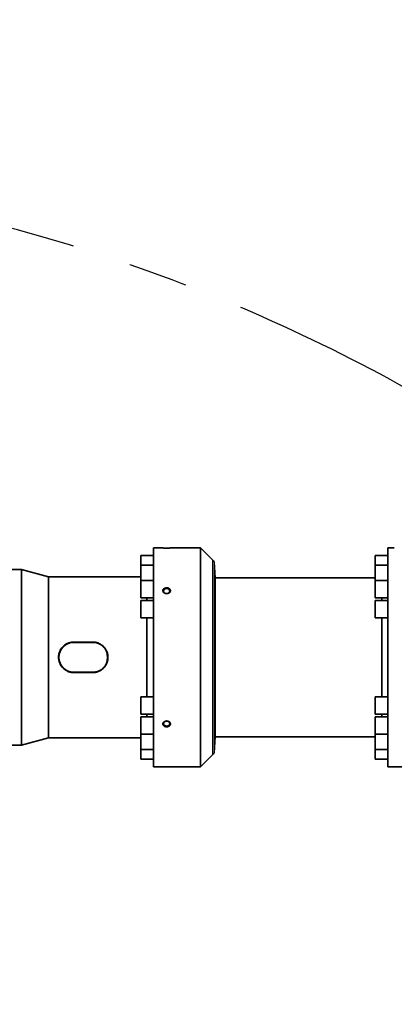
# Model space of a CAD drawing. Header units: millimetres. Extents: x 0 to 14900, y 0 to 10500.
# Tile 17 of 46: x 4261 to 4660, y 6804 to 7856. Entities that reach past the tile are written whole.
import ezdxf

# ---------------------------------------------------------------- set-up
doc = ezdxf.new("R2010")
doc.units = ezdxf.units.MM
doc.header["$LTSCALE"] = 25
doc.linetypes.add('CENTERX2', pattern=[20.32, 12.7, -2.54, 2.54, -2.54])
doc.layers.add('THICK_LINE', color=7, linetype='Continuous')
doc.styles.add('SLDTEXTSTYLE0', font='TXT', dxfattribs={"width": 0.605})
doc.dimstyles.new('SLDDIMSTYLE0', dxfattribs={"dimtxt": 87.5, "dimasz": 87.5, "dimexe": 0, "dimexo": 0.0625, "dimgap": 21.875, "dimtad": 1, "dimdec": 0, "dimrnd": 1e-09, "dimzin": 12, "dimdsep": 46, "dimtxsty": 'SLDTEXTSTYLE0', "dimsah": 1, "dimcen": 0.09, "dimadec": 0, "dimazin": 3, "dimtfac": 1, "dimtofl": 0, "dimtmove": 0, "dimatfit": 3, "dimfxl": 1, "dimfrac": 2, "dimtolj": 1, "dimtzin": 12, "dimarcsym": 0})

# ---------------------------------------------------------------- blocks, each defined once
blk = doc.blocks.new('_D_5')
at = {"layer": 'THICK_LINE'}
for p, q in [((3814.9, 8448.5), (6748.8, 8448.5)), ((6711.3, 8448.5), (6711.3, 5049.8)), ((3815.7, 5049.8), (6748.8, 5049.8))]:
    blk.add_line(p, q, dxfattribs=at)
for points in [[(6711.3, 8448.5), (6698.8, 8361), (6723.8, 8361)], [(6711.3, 5049.8), (6723.8, 5137.3), (6698.8, 5137.3)]]:
    blk.add_solid(points, dxfattribs=at)
at = {"layer": 'THICK_LINE', "insert": (6598.5, 6615.5), "char_height": 87.5, "attachment_point": 1, "rotation": 90, "style": 'SLDTEXTSTYLE0'}
blk.add_mtext('3399', dxfattribs=at)

msp = doc.modelspace()

# ---------------------------------------------------------------- linework, layer by layer
at = {"color": 7, "linetype": 'Continuous', "lineweight": 35}
for p, q in [((4403.3527367, 7283.5624077), (4389.8527367, 7283.5624077)), ((4389.8527367, 7283.5624077), (4389.8527367, 7273.2726642)), ((4410.3527367, 7291.8220476), (4403.3527367, 7291.8220476)), ((4403.3527367, 7291.8220476), (4403.3527367, 7174.8220476)), ((4453.4948724, 7291.8220476), (4424.3527367, 7291.8220476)), ((4466.4238046, 7278.8931154), (4453.4948724, 7291.8220476)), ((4453.4948724, 7291.8220476), (4453.4948724, 7174.8220476)), ((4653.3527367, 7283.5624077), (4639.8527367, 7283.5624077)), ((4639.8527367, 7283.5624077), (4639.8527367, 7273.2726642)), ((4660.3527367, 7291.8220476), (4653.3527367, 7291.8220476)), ((4653.3527367, 7057.8220476), (4653.3527367, 7291.8220476)), ((4403.3527367, 7273.2726642), (4389.8527367, 7273.2726642)), ((4389.8527367, 7273.2726642), (4389.8527367, 7256.9040461)), ((4469.0035818, 7259.8220476), (4468.1228886, 7276.6266741)), ((4468.1228886, 7073.0174211), (4468.1228886, 7276.6266741)), ((4653.3527367, 7273.2726642), (4639.8527367, 7273.2726642)), ((4639.8527367, 7273.2726642), (4639.8527367, 7256.9040461)), ((4262.5056687, 7268.8220476), (4068.8527367, 7268.8220476)), ((4291.3527367, 7260.8220476), (4262.5056687, 7268.8220476)), ((4262.5056687, 7080.8220476), (4262.5056687, 7268.8220476)), ((4389.8527367, 7260.8220476), (4291.3527367, 7260.8220476)), ((4291.3527367, 7088.8220476), (4291.3527367, 7260.8220476)), ((4403.3527367, 7256.9040461), (4389.8527367, 7256.9040461)), ((4389.8527367, 7256.9040461), (4389.8527367, 7238.4040461)), ((4639.8527367, 7259.8220476), (4469.0035818, 7259.8220476)), ((4469.0035818, 7089.8220476), (4469.0035818, 7259.8220476)), ((4653.3527367, 7256.9040461), (4639.8527367, 7256.9040461)), ((4639.8527367, 7256.9040461), (4639.8527367, 7238.4040461)), ((4389.8527367, 7238.4040461), (4403.3527367, 7238.4040461)), ((4403.3527367, 7235.5720476), (4389.8527367, 7235.5720476)), ((4389.8527367, 7235.5720476), (4389.8527367, 7217.0720476)), ((4396.3619387, 7235.5720476), (4396.3619387, 7238.4040461)), ((4639.8527367, 7238.4040461), (4653.3527367, 7238.4040461)), ((4653.3527367, 7235.5720476), (4639.8527367, 7235.5720476)), ((4639.8527367, 7235.5720476), (4639.8527367, 7217.0720476)), ((4647.1212733, 7238.4040461), (4647.1212733, 7235.5720476)), ((4389.8527367, 7217.0720476), (4403.3527367, 7217.0720476)), ((4396.3619387, 7174.8220476), (4396.3619387, 7217.0720476)), ((4639.8527367, 7217.0720476), (4653.3527367, 7217.0720476)), ((4647.1212733, 7217.0720476), (4647.1212733, 7132.5720476)), ((4338.3527367, 7191.1073555), (4318.3527367, 7191.1073555)), ((4338.3527367, 7190.8220476), (4318.3527367, 7190.8220476)), ((4396.3619387, 7132.5720476), (4396.3619387, 7174.8220476)), ((4403.3527367, 7174.8220476), (4403.3527367, 7057.8220476)), ((4453.4948724, 7174.8220476), (4453.4948724, 7057.8220476)), ((4318.3527367, 7158.8220476), (4338.3527367, 7158.8220476)), ((4318.3527367, 7158.5367398), (4338.3527367, 7158.5367398)), ((4403.3527367, 7132.5720476), (4389.8527367, 7132.5720476)), ((4389.8527367, 7114.0720476), (4389.8527367, 7132.5720476)), ((4653.3527367, 7132.5720476), (4639.8527367, 7132.5720476)), ((4639.8527367, 7114.0720476), (4639.8527367, 7132.5720476)), ((4389.8527367, 7114.0720476), (4403.3527367, 7114.0720476)), ((4403.3527367, 7111.2400492), (4389.8527367, 7111.2400492)), ((4389.8527367, 7092.7400492), (4389.8527367, 7111.2400492)), ((4396.3619387, 7111.2400492), (4396.3619387, 7114.0720476)), ((4639.8527367, 7114.0720476), (4653.3527367, 7114.0720476)), ((4653.3527367, 7111.2400492), (4639.8527367, 7111.2400492)), ((4639.8527367, 7092.7400492), (4639.8527367, 7111.2400492)), ((4647.1212733, 7114.0720476), (4647.1212733, 7111.2400492)), ((4262.5056687, 7080.8220476), (4291.3527367, 7088.8220476)), ((4291.3527367, 7088.8220476), (4389.8527367, 7088.8220476)), ((4389.8527367, 7092.7400492), (4403.3527367, 7092.7400492)), ((4389.8527367, 7076.371431), (4389.8527367, 7092.7400492)), ((4468.1228886, 7073.0174211), (4469.0035818, 7089.8220476)), ((4469.0035818, 7089.8220476), (4639.8527367, 7089.8220476)), ((4639.8527367, 7092.7400492), (4653.3527367, 7092.7400492)), ((4639.8527367, 7076.371431), (4639.8527367, 7092.7400492)), ((4068.8527367, 7080.8220476), (4262.5056687, 7080.8220476)), ((4389.8527367, 7076.371431), (4403.3527367, 7076.371431)), ((4389.8527367, 7066.0816875), (4389.8527367, 7076.371431)), ((4639.8527367, 7076.371431), (4653.3527367, 7076.371431)), ((4639.8527367, 7066.0816875), (4639.8527367, 7076.371431)), ((4389.8527367, 7066.0816875), (4403.3527367, 7066.0816875)), ((4453.4948724, 7057.8220476), (4466.4238046, 7070.7509798)), ((4639.8527367, 7066.0816875), (4653.3527367, 7066.0816875)), ((4403.3527367, 7057.8220476), (4453.4948724, 7057.8220476)), ((4653.3527367, 7057.8220476), (4679.3527367, 7057.8220476))]:
    msp.add_line(p, q, dxfattribs=at)
at = {"color": 8, "linetype": 'Continuous', "lineweight": 18}
for p, q in [((4466.4238046, 7278.8931154), (4466.4238046, 7070.7509798)), ((4318.3527367, 7191.1073555), (4318.3527367, 7190.8220476)), ((4338.3527367, 7191.1073555), (4338.3527367, 7190.8220476)), ((4318.3527367, 7158.5367398), (4318.3527367, 7158.8220476)), ((4338.3527367, 7158.5367398), (4338.3527367, 7158.8220476))]:
    msp.add_line(p, q, dxfattribs=at)
at = {"color": 7, "linetype": 'Continuous', "lineweight": 35, "flags": 128}
for points in [[(4417.3527367, 7242.9692576), (4418.4567149, 7243.1154102), (4419.44106, 7243.5380302), (4420.1991028, 7244.1913202), (4420.6486976, 7245.004486), (4420.741124, 7245.8894086), (4420.4663661, 7246.7501927), (4419.854198, 7247.4935592), (4418.9709579, 7248.0389526), (4417.9123584, 7248.3272712), (4416.7931151, 7248.3272712), (4415.7345156, 7248.0389526), (4414.8512754, 7247.4935592), (4414.2391074, 7246.7501927), (4413.9643495, 7245.8894086), (4414.0567758, 7245.004486), (4414.5063707, 7244.1913202), (4415.2644135, 7243.5380302), (4416.2487586, 7243.1154102), (4417.3527367, 7242.9692576)], [(4417.3527367, 7101.280035), (4418.4567149, 7101.4261876), (4419.44106, 7101.8488076), (4420.1991028, 7102.5020976), (4420.6486976, 7103.3152634), (4420.741124, 7104.200186), (4420.4663661, 7105.0609701), (4419.854198, 7105.8043366), (4418.9709579, 7106.34973), (4417.9123584, 7106.6380486), (4416.7931151, 7106.6380486), (4415.7345156, 7106.34973), (4414.8512754, 7105.8043366), (4414.2391074, 7105.0609701), (4413.9643495, 7104.200186), (4414.0567758, 7103.3152634), (4414.5063707, 7102.5020976), (4415.2644135, 7101.8488076), (4416.2487586, 7101.4261876), (4417.3527367, 7101.280035)]]:
    msp.add_lwpolyline(points, dxfattribs=at)
at = {"color": 7, "linetype": 'Continuous', "lineweight": 35}
for centre, radius, start, end in [((4459.3527367, 7271.8220476), 10, 28.7156227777, 45), ((4318.3527367, 7174.8220476), 16, 90, 270), ((4338.3527367, 7174.8220476), 16, 270, 90), ((4459.3527367, 7077.8220476), 10, 315, 331.2843772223)]:
    msp.add_arc(centre, radius, start, end, dxfattribs=at)
for points, knots in [([(4410.3527367, 7291.8220476), (4410.3573796, 7291.821785), (4410.3666995, 7291.8212578), (4410.4649138, 7291.8157426), (4410.6979221, 7291.8028659), (4411.0882035, 7291.7824431), (4411.6763743, 7291.7538145), (4412.3614303, 7291.7236459), (4413.230705, 7291.6921819), (4413.8854918, 7291.6721996), (4414.49586, 7291.6567714), (4415.0414847, 7291.6453439), (4415.6063797, 7291.6360418), (4416.1898194, 7291.6291477), (4416.7835435, 7291.6249825), (4417.3806614, 7291.6236768), (4417.9799764, 7291.625255), (4418.5820155, 7291.6297729), (4419.1746172, 7291.6371155), (4419.7508097, 7291.6469825), (4420.3096385, 7291.6590983), (4420.8539021, 7291.6733304), (4421.3690086, 7291.6890342), (4421.8493229, 7291.7056061), (4422.2947825, 7291.7226216), (4422.7096613, 7291.7399121), (4423.1403867, 7291.7592477), (4423.5590764, 7291.7795388), (4423.8866592, 7291.7965165), (4424.1154655, 7291.8088376), (4424.2628266, 7291.8169858), (4424.3413706, 7291.8214055), (4424.3494738, 7291.8218633), (4424.3527367, 7291.8220476)], [0, 0, 0, 0, 0.0259761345, 0.0521437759, 0.1027241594, 0.1547451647, 0.1835262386, 0.2582884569, 0.2976105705, 0.337532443, 0.3645604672, 0.391398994, 0.418418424, 0.4460042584, 0.4737842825, 0.5011121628, 0.5286279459, 0.5567367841, 0.5850509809, 0.6124806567, 0.6401032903, 0.6683399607, 0.696791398, 0.7238924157, 0.7511880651, 0.779106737, 0.8072447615, 0.8470340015, 0.8874913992, 0.9149379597, 0.9465314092, 0.9784693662, 1, 1, 1, 1]), ([(4414.1934668, 7244.0860085), (4414.3232364, 7243.9664987), (4414.5845849, 7243.7258128), (4415.0742325, 7243.4159998), (4415.5406153, 7243.2009968), (4415.9566282, 7243.0620752), (4416.2805907, 7242.978637), (4416.6123487, 7242.9173664), (4416.9491905, 7242.8786026), (4417.2924506, 7242.8626498), (4417.6358369, 7242.8703117), (4417.9772905, 7242.9013722), (4418.3136785, 7242.9553467), (4418.6472367, 7243.0330937), (4418.9700825, 7243.13325), (4419.279965, 7243.2546729), (4419.5745768, 7243.3958698), (4419.8563973, 7243.5584576), (4420.1182434, 7243.7388565), (4420.3582348, 7243.934962), (4420.574975, 7244.1445384), (4420.7708744, 7244.3704347), (4420.9955781, 7244.6839902), (4421.1685003, 7245.0171382), (4421.2859955, 7245.3610849), (4421.3751389, 7245.7515847), (4421.3923915, 7246.1941584), (4421.3015406, 7246.708695), (4421.1301787, 7247.1672713), (4420.8177736, 7247.6697141), (4420.4194817, 7248.085975), (4419.9410581, 7248.4422908), (4419.5314131, 7248.6684094), (4419.1379588, 7248.8327436), (4418.8282605, 7248.9372209), (4418.5076938, 7249.0215113), (4418.178999, 7249.0850389), (4417.8410674, 7249.1276435), (4417.4992942, 7249.148162), (4417.1565312, 7249.1465027), (4416.8155388, 7249.1228641), (4416.4746808, 7249.0766939), (4416.1411677, 7249.0084491), (4415.8177494, 7248.9190145), (4415.5057103, 7248.8091206), (4415.2031945, 7248.6773651), (4414.917618, 7248.5262097), (4414.6521159, 7248.3579526), (4414.4077224, 7248.1740628), (4414.181893, 7247.9719995), (4413.9154621, 7247.686487), (4413.6978004, 7247.3755891), (4413.5339549, 7247.0472575), (4413.4078482, 7246.7107457), (4413.3373317, 7246.3631868), (4413.3231813, 7246.0132918), (4413.3468658, 7245.6642429), (4413.4458198, 7245.231093), (4413.6517161, 7244.7810517), (4413.9057484, 7244.3964816), (4414.097265, 7244.1898186), (4414.1934668, 7244.0860085)], [0, 0, 0, 0, 0.023529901, 0.0473879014, 0.0739846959, 0.0874796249, 0.101165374, 0.114612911, 0.1281532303, 0.1418368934, 0.1557167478, 0.1692188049, 0.1829138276, 0.1967069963, 0.2107022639, 0.2242264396, 0.23784657, 0.2516163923, 0.2655921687, 0.2789651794, 0.2924339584, 0.3060523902, 0.3198768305, 0.3462818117, 0.3596528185, 0.3732500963, 0.4058341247, 0.4258178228, 0.451739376, 0.4781211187, 0.5107585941, 0.5307575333, 0.5572171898, 0.5706066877, 0.5842083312, 0.5976017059, 0.6110871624, 0.6247146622, 0.6385364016, 0.6520681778, 0.6656941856, 0.6794663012, 0.6934387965, 0.706936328, 0.720528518, 0.7344210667, 0.7484182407, 0.761849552, 0.7753768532, 0.7890541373, 0.8029379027, 0.8294588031, 0.8429263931, 0.856597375, 0.8827245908, 0.8959532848, 0.9094029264, 0.9353323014, 0.9617252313, 0.9807739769, 1, 1, 1, 1]), ([(4318.3527367, 7191.1073555), (4317.9039653, 7191.0967396), (4317.0032716, 7191.0754332), (4315.6502364, 7190.901762), (4314.3002702, 7190.6208707), (4312.9813111, 7190.2254995), (4311.7087032, 7189.7255777), (4310.4887323, 7189.1259629), (4309.3111288, 7188.4200891), (4307.8273718, 7187.3515174), (4306.480719, 7186.0970298), (4305.3044073, 7184.6857193), (4304.2527647, 7183.1796237), (4303.3932398, 7181.5393235), (4302.7503228, 7179.8075931), (4302.3817885, 7178.4703783), (4302.1309865, 7177.1219637), (4301.9945793, 7175.7712771), (4301.9717978, 7174.3985802), (4302.065297, 7173.0380083), (4302.3384228, 7171.2590073), (4302.8289241, 7169.5275753), (4303.5278937, 7167.8774491), (4304.1540454, 7166.6851234), (4304.8735458, 7165.5519081), (4305.6923249, 7164.4712688), (4306.9048268, 7163.1214508), (4308.2893307, 7161.9227192), (4309.8143076, 7160.9053565), (4311.2258953, 7160.127774), (4312.9846295, 7159.3866452), (4314.774053, 7158.9007627), (4316.5907637, 7158.5975408), (4317.6774961, 7158.5600406), (4318.3527367, 7158.5367398)], [0, 0, 0, 0, 0.0261959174, 0.0525757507, 0.0795338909, 0.1066908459, 0.1329804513, 0.1594517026, 0.1862023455, 0.2133345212, 0.2665590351, 0.2935717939, 0.3209766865, 0.3741345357, 0.4014301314, 0.4289355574, 0.4551077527, 0.4814678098, 0.508120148, 0.5351732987, 0.5609965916, 0.6131637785, 0.6397959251, 0.6657816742, 0.6919441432, 0.7183776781, 0.7451808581, 0.7982694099, 0.8252105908, 0.8525397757, 0.8925692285, 0.9365981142, 0.9606052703, 1, 1, 1, 1]), ([(4338.3527367, 7158.5367398), (4338.8015082, 7158.5473557), (4339.7022019, 7158.568662), (4341.0552371, 7158.7423333), (4342.4052033, 7159.0232246), (4343.7241624, 7159.4185958), (4344.9967703, 7159.9185176), (4346.2167412, 7160.5181323), (4347.3943447, 7161.2240062), (4348.8781017, 7162.2925778), (4350.2247545, 7163.5470655), (4351.4010662, 7164.958376), (4352.4527088, 7166.4644716), (4353.3122337, 7168.1047718), (4353.9551507, 7169.8365022), (4354.323685, 7171.173717), (4354.574487, 7172.5221315), (4354.7108942, 7173.8728182), (4354.7336757, 7175.2455151), (4354.6401765, 7176.606087), (4354.3670507, 7178.3850879), (4353.8765494, 7180.1165199), (4353.1775798, 7181.7666462), (4352.5514281, 7182.9589718), (4351.8319277, 7184.0921871), (4351.0131486, 7185.1728265), (4349.8006466, 7186.5226444), (4348.4161428, 7187.7213761), (4346.8911659, 7188.7387388), (4345.4795782, 7189.5163213), (4343.720844, 7190.25745), (4341.9314205, 7190.7433326), (4340.1147098, 7191.0465544), (4339.0279774, 7191.0840547), (4338.3527367, 7191.1073555)], [0, 0, 0, 0, 0.0261959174, 0.0525757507, 0.0795338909, 0.1066908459, 0.1329804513, 0.1594517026, 0.1862023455, 0.2133345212, 0.2665590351, 0.2935717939, 0.3209766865, 0.3741345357, 0.4014301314, 0.4289355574, 0.4551077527, 0.4814678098, 0.508120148, 0.5351732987, 0.5609965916, 0.6131637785, 0.6397959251, 0.6657816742, 0.6919441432, 0.7183776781, 0.7451808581, 0.7982694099, 0.8252105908, 0.8525397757, 0.8925692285, 0.9365981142, 0.9606052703, 1, 1, 1, 1]), ([(4414.3185764, 7101.5514321), (4414.6069721, 7101.3387918), (4415.2233393, 7100.8843311), (4416.4677113, 7100.5155042), (4417.8472629, 7100.4597127), (4419.185974, 7100.7655617), (4420.3121793, 7101.3979385), (4421.0914351, 7102.2842492), (4421.4383902, 7103.3177673), (4421.3278332, 7104.38044), (4420.7832438, 7105.3591465), (4419.8633325, 7106.1517191), (4418.6584913, 7106.6684363), (4417.2935689, 7106.8404111), (4415.9234956, 7106.6358153), (4414.7142471, 7106.0740191), (4413.8146643, 7105.2280645), (4413.3257595, 7104.2079299), (4413.2975969, 7103.143586), (4413.6606338, 7102.2219968), (4414.1226234, 7101.7511444), (4414.3185764, 7101.5514321)], [0, 0, 0, 0, 0.0474032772, 0.1013115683, 0.1559304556, 0.2109078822, 0.2657058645, 0.3198368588, 0.3730721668, 0.425593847, 0.4779338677, 0.5307011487, 0.5842837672, 0.6386969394, 0.6936171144, 0.7485300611, 0.8029109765, 0.8564278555, 0.9091282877, 0.9614567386, 1, 1, 1, 1])]:
    msp.add_open_spline(points, degree=3, knots=knots, dxfattribs=at)
at = {"layer": 'THICK_LINE'}
msp.add_arc((3764.8527367, 5829.8220476), 2618.655113, 2.183991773, 145.1829188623, dxfattribs=at)
at = {"layer": 'THICK_LINE', "linetype": 'CENTERX2'}
msp.add_arc((3764.8527367, 5829.8220476), 1868.1357686, 57.1996576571, 102.8002488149, dxfattribs=at)

# ---------------------------------------------------------------- dimensions: what is measured, and where the dimension line sits
at = {"layer": 'THICK_LINE'}
dim = msp.add_linear_dim(base=(6711.2738318, 5049.8220476), p1=(3764.8527367, 8448.4771606), p2=(3765.7453307, 5049.8220476), angle=90, dimstyle='SLDDIMSTYLE0', dxfattribs=at)
dim.commit()
dim.dimension.update_dxf_attribs({"geometry": '_D_5', "text_midpoint": (6711.2738318, 6749.1496041), "dimtype": 160})

doc.saveas('drawing.dxf')
